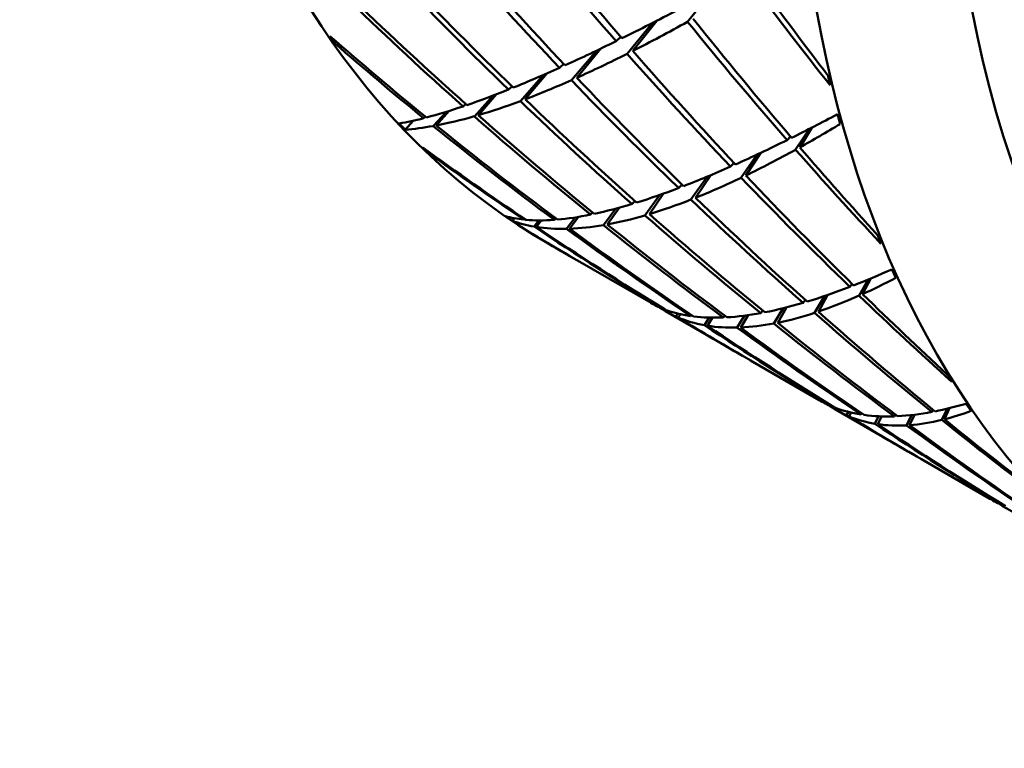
# Model space of a CAD drawing. Header units: inches. Extents: x 0.1 to 17, y 0.3 to 10.7.
# Tile 44 of 74: x 12.5003 to 12.6134, y 6.15 to 6.2337. Entities that reach past the tile are written whole.
import ezdxf

# ---------------------------------------------------------------- set-up
doc = ezdxf.new("R2010")
doc.units = ezdxf.units.IN
doc.header["$LTSCALE"] = 0.5
doc.header["$MEASUREMENT"] = 0
doc.layers.add('Visible (ANSI)', color=7, linetype='Continuous', lineweight=50)

msp = doc.modelspace()

# ---------------------------------------------------------------- linework, layer by layer
at = {"layer": 'Visible (ANSI)'}
for p, q in [((12.57703, 6.23346), (12.57979, 6.23689)), ((12.57009, 6.22978), (12.57305, 6.23336)), ((12.57349, 6.23358), (12.57075, 6.23012)), ((12.56936, 6.23172), (12.56881, 6.23124)), ((12.53662, 6.23122), (12.53647, 6.231)), ((12.5666, 6.23017), (12.56368, 6.22675)), ((12.56705, 6.23038), (12.56431, 6.22703)), ((12.56281, 6.22862), (12.56231, 6.22818)), ((12.56046, 6.22736), (12.55782, 6.22435)), ((12.55838, 6.22456), (12.56089, 6.22755)), ((12.55644, 6.22568), (12.55686, 6.22604)), ((12.55468, 6.22499), (12.55253, 6.2226)), ((12.55299, 6.22273), (12.55506, 6.22514)), ((12.55123, 6.22375), (12.55154, 6.22402)), ((12.54932, 6.22313), (12.5478, 6.22149)), ((12.54815, 6.22155), (12.54964, 6.22323)), ((12.5455, 6.2221), (12.54458, 6.22106)), ((12.54669, 6.22239), (12.5469, 6.22256)), ((12.58945, 6.21878), (12.59103, 6.22117)), ((12.59136, 6.22134), (12.58993, 6.21904)), ((12.58885, 6.2203), (12.58848, 6.21988)), ((12.54733, 6.21849), (12.54727, 6.21837)), ((12.58319, 6.21556), (12.58501, 6.21821)), ((12.5854, 6.21839), (12.58373, 6.21582)), ((12.58237, 6.21726), (12.58197, 6.21683)), ((12.5797, 6.21585), (12.57796, 6.21326)), ((12.5764, 6.21478), (12.57602, 6.21438)), ((12.57741, 6.21304), (12.57927, 6.21567)), ((12.57385, 6.21359), (12.57213, 6.21123)), ((12.57428, 6.21374), (12.57265, 6.21138)), ((12.57097, 6.21287), (12.57065, 6.21254)), ((12.56587, 6.21132), (12.56612, 6.21157)), ((12.56878, 6.21201), (12.56736, 6.21012)), ((12.56781, 6.2102), (12.56919, 6.21212)), ((12.55713, 6.2109), (12.5569, 6.2106)), ((12.5582, 6.21075), (12.55829, 6.21083)), ((12.55995, 6.21065), (12.55939, 6.20995)), ((12.55965, 6.20991), (12.56022, 6.21065)), ((12.56172, 6.21072), (12.56189, 6.21088)), ((12.56412, 6.211), (12.56311, 6.20969)), ((12.56348, 6.2097), (12.56448, 6.21106)), ((12.56003, 6.2086), (12.56002, 6.20859)), ((12.56116, 6.20791), (12.56339, 6.20662)), ((12.56465, 6.20589), (12.57283, 6.20117)), ((12.59594, 6.20336), (12.59569, 6.20302)), ((12.59674, 6.20201), (12.59778, 6.20386)), ((12.59809, 6.20399), (12.59714, 6.20218)), ((12.59056, 6.20151), (12.59031, 6.20119)), ((12.59163, 6.20003), (12.59275, 6.20196)), ((12.59311, 6.20208), (12.59206, 6.20017)), ((12.5742, 6.2005), (12.57423, 6.20054)), ((12.57445, 6.20024), (12.58242, 6.19563)), ((12.58568, 6.20029), (12.58545, 6.20001)), ((12.58695, 6.19881), (12.58801, 6.20056)), ((12.5884, 6.20066), (12.58739, 6.19889)), ((12.5759, 6.19996), (12.57567, 6.19961)), ((12.57596, 6.19949), (12.57621, 6.19989)), ((12.57738, 6.19967), (12.57748, 6.19979)), ((12.57953, 6.19949), (12.57897, 6.19861)), ((12.57932, 6.19855), (12.57989, 6.19949)), ((12.58131, 6.19971), (12.58114, 6.19951)), ((12.58359, 6.19972), (12.58273, 6.19834)), ((12.58398, 6.19977), (12.58314, 6.19835)), ((12.58428, 6.19456), (12.59214, 6.19002)), ((12.59365, 6.18934), (12.59362, 6.18929)), ((12.59412, 6.18888), (12.60193, 6.18437)), ((12.59551, 6.18867), (12.5953, 6.18827)), ((12.60527, 6.18889), (12.60512, 6.18866)), ((12.60626, 6.18774), (12.60686, 6.18903)), ((12.60713, 6.1891), (12.60657, 6.18782)), ((12.59584, 6.18859), (12.59562, 6.18814)), ((12.59705, 6.1885), (12.59696, 6.18837)), ((12.59856, 6.1873), (12.59899, 6.18816)), ((12.59933, 6.18815), (12.5989, 6.18725)), ((12.60093, 6.18835), (12.6008, 6.18816)), ((12.60221, 6.18712), (12.60279, 6.18831)), ((12.60311, 6.18834), (12.60255, 6.18714)), ((12.60391, 6.18322), (12.61176, 6.17869)), ((12.6133, 6.17799), (12.61328, 6.17794))]:
    msp.add_line(p, q, dxfattribs=at)
for centre, major_axis, ratio, start_param, end_param in [((12.67139, 6.39884), (0.11024, 0.19093), 0.57735, 0, 3.141593), ((12.74513, 6.35627), (0.11024, 0.19093), 0.57735, 6.162622, 9.545341), ((12.77165, 6.34096), (0.11024, 0.19093), 0.57735, 0, 3.141593), ((12.75397, 6.35117), (0.10399, 0.18011), 0.57735, 0.282938, 2.858654), ((12.72268, 6.36923), (0.20254, -0.2357), 0.664981, 4.670077, 4.726496), ((12.69384, 6.38588), (0.17559, -0.2581), 0.618037, 4.841492, 4.898095), ((12.72268, 6.36923), (0.2212, -0.21675), 0.688634, 4.604669, 4.661271), ((12.69384, 6.38588), (0.19241, -0.24479), 0.649144, 4.7941, 4.85052), ((12.72268, 6.36923), (0.24036, -0.19383), 0.705599, 4.527642, 4.584796), ((12.69384, 6.38588), (0.21048, -0.22801), 0.675897, 4.735559, 4.792161), ((12.72268, 6.36923), (0.16874, -0.2629), 0.603571, 4.827834, 4.874957), ((12.69384, 6.38588), (0.14561, -0.27632), 0.546892, 4.971418, 5.015887), ((12.72268, 6.36923), (0.25888, -0.16733), 0.714387, 4.441789, 4.499875), ((12.69384, 6.38588), (0.22946, -0.20735), 0.696863, 4.665315, 4.722469), ((12.72268, 6.36923), (0.18738, 0.14609), 0.120478, 3.667841, 3.724443), ((12.69384, 6.38588), (-0.15975, -0.16203), 0.191583, 0.521075, 0.578229), ((12.72268, 6.36923), (0.18499, -0.25093), 0.636191, 4.785769, 4.842923), ((12.69384, 6.38588), (0.16005, -0.26846), 0.583691, 4.941968, 5.000054), ((12.68229, 6.39255), (0.12644, 0.18127), 0.576326, 2.919139, 2.926538), ((12.69384, 6.38588), (0.2485, -0.18278), 0.710464, 4.595651, 4.642775), ((12.72268, 6.36923), (0.27539, -0.13851), 0.714069, 4.367442, 4.411912), ((12.72268, 6.36923), (0.18738, 0.14609), 0.120478, 3.605192, 3.661611), ((12.69384, 6.38588), (-0.15975, -0.16203), 0.191583, 0.458243, 0.514845), ((12.72268, 6.36923), (0.20254, -0.2357), 0.664981, 4.732726, 4.789328), ((12.69384, 6.38588), (0.17559, -0.2581), 0.618037, 4.904324, 4.961478), ((12.72268, 6.36923), (0.18738, 0.14609), 0.120478, 3.542177, 3.598779), ((12.73423, 6.36257), (-0.09937, -0.19709), 0.535752, 5.700396, 5.707796), ((12.69384, 6.38588), (-0.15975, -0.16203), 0.191583, 0.395411, 0.451831), ((12.72268, 6.36923), (0.2212, -0.21675), 0.688634, 4.667684, 4.724103), ((12.69384, 6.38588), (0.19241, -0.24479), 0.649144, 4.856932, 4.913534), ((12.72268, 6.36923), (0.18738, 0.14609), 0.120478, 3.478793, 3.535947), ((12.72268, 6.36923), (0.18738, 0.14609), 0.120478, 3.415029, 3.473115), ((12.69384, 6.38588), (-0.15975, -0.16203), 0.191583, 0.33258, 0.389182), ((12.72268, 6.36923), (0.24036, -0.19383), 0.705599, 4.591026, 4.647628), ((12.69384, 6.38588), (0.21048, -0.22801), 0.675897, 4.798391, 4.854811), ((12.69384, 6.38588), (-0.15975, -0.16203), 0.191583, 0.269748, 0.326902), ((12.72268, 6.36923), (0.25888, -0.16733), 0.714387, 4.505553, 4.562707), ((12.69384, 6.38588), (0.22946, -0.20735), 0.696863, 4.728147, 4.784749), ((12.72268, 6.36923), (0.17016, 0.15598), 0.168033, 3.670473, 3.717596), ((12.73423, 6.36257), (-0.09489, -0.19954), 0.558972, 5.715443, 5.722843), ((12.72268, 6.36923), (0.18738, 0.14609), 0.120478, 3.365814, 3.410284), ((12.68229, 6.39255), (0.12568, 0.18171), 0.597468, 3.014914, 3.022314), ((12.69384, 6.38588), (-0.15975, -0.16203), 0.191583, 0.217879, 0.265002), ((12.72268, 6.36923), (0.27539, -0.13851), 0.714069, 4.416658, 4.474744), ((12.69384, 6.38588), (0.2485, -0.18278), 0.710464, 4.64752, 4.704674), ((12.69384, 6.38588), (-0.14039, -0.17337), 0.223924, 0.506691, 0.55116), ((12.72268, 6.36923), (0.17016, 0.15598), 0.168033, 3.608573, 3.665727), ((12.68229, 6.39255), (0.12618, 0.18143), 0.56925, 3.043418, 3.050818), ((12.69384, 6.38588), (0.26632, -0.15508), 0.715389, 4.57147, 4.618593), ((12.72268, 6.36923), (0.28885, -0.10925), 0.704678, 4.345786, 4.390256), ((12.69384, 6.38588), (-0.14039, -0.17337), 0.223924, 0.443859, 0.501945), ((12.72268, 6.36923), (0.18499, -0.25093), 0.636191, 4.847669, 4.894792), ((12.69384, 6.38588), (0.16005, -0.26846), 0.583691, 5.0048, 5.04927), ((12.72268, 6.36923), (0.17016, 0.15598), 0.168033, 3.546293, 3.602895), ((12.69384, 6.38588), (0.17559, -0.2581), 0.618037, 4.967156, 5.025242), ((12.69384, 6.38588), (-0.14039, -0.17337), 0.223924, 0.381027, 0.438181), ((12.72268, 6.36923), (0.20254, -0.2357), 0.664981, 4.795006, 4.85216), ((12.72268, 6.36923), (0.17016, 0.15598), 0.168033, 3.483644, 3.540063), ((12.72268, 6.36923), (0.17016, 0.15598), 0.168033, 3.420629, 3.477232), ((12.69384, 6.38588), (-0.14039, -0.17337), 0.223924, 0.318195, 0.374797), ((12.72268, 6.36923), (0.2212, -0.21675), 0.688634, 4.730333, 4.786935), ((12.69384, 6.38588), (0.19241, -0.24479), 0.649144, 4.919764, 4.976918), ((12.72268, 6.36923), (0.17016, 0.15598), 0.168033, 3.357246, 3.4144), ((12.69384, 6.38588), (0.21048, -0.22801), 0.675897, 4.861223, 4.917825), ((12.68229, 6.39255), (0.12619, 0.18141), 0.590547, 3.141614, 3.149013), ((12.72268, 6.36923), (0.17016, 0.15598), 0.168033, 3.244267, 3.288736), ((12.69384, 6.38588), (-0.14039, -0.17337), 0.223924, 0.077831, 0.124954), ((12.72268, 6.36923), (0.17016, 0.15598), 0.168033, 3.293482, 3.351568), ((12.69384, 6.38588), (-0.14039, -0.17337), 0.223924, 0.255363, 0.311783), ((12.69384, 6.38588), (0.22946, -0.20735), 0.696863, 4.790978, 4.847398), ((12.72268, 6.36923), (0.24036, -0.19383), 0.705599, 4.65404, 4.71046), ((12.68229, 6.39255), (0.1257, 0.18174), 0.562337, 3.167028, 3.174427), ((12.69384, 6.38588), (0.28161, -0.12583), 0.711093, 4.54706, 4.567513), ((12.72268, 6.36923), (0.28885, -0.10925), 0.704678, 4.395001, 4.453087), ((12.69384, 6.38588), (-0.14039, -0.17337), 0.223924, 0.1297, 0.186854), ((12.69384, 6.38588), (0.26632, -0.15508), 0.715389, 4.623339, 4.680493), ((12.72268, 6.36923), (0.27539, -0.13851), 0.714069, 4.480421, 4.537575), ((12.69384, 6.38588), (-0.14039, -0.17337), 0.223924, 0.192532, 0.249134), ((12.69384, 6.38588), (0.2485, -0.18278), 0.710464, 4.710352, 4.766954), ((12.72268, 6.36923), (0.25888, -0.16733), 0.714387, 4.568936, 4.625538), ((12.72268, 6.36923), (0.29889, -0.08134), 0.687202, 4.332859, 4.348309), ((12.73423, 6.36257), (-0.09799, -0.19785), 0.540799, 5.821906, 5.829306), ((12.72268, 6.36923), (0.15156, 0.16682), 0.207128, 3.536875, 3.583998), ((12.73423, 6.36257), (-0.09426, -0.19988), 0.565767, 5.838747, 5.846146), ((12.69384, 6.38588), (-0.11995, -0.1853), 0.241136, 0.35786, 0.402329), ((12.72268, 6.36923), (0.15156, 0.16682), 0.207128, 3.474975, 3.532129), ((12.72268, 6.36923), (0.15156, 0.16682), 0.207128, 3.186554, 3.21797), ((12.72268, 6.36923), (0.15156, 0.16682), 0.207128, 3.412695, 3.469297), ((12.69384, 6.38588), (-0.11995, -0.1853), 0.241136, 0.295028, 0.353114), ((12.72268, 6.36923), (0.20254, -0.2357), 0.664981, 4.856906, 4.904029), ((12.69384, 6.38588), (0.17559, -0.2581), 0.618037, 5.029988, 5.074458), ((12.69384, 6.38588), (-0.11995, -0.1853), 0.241136, 6.277006, 6.321208), ((12.72268, 6.36923), (0.15156, 0.16682), 0.207128, 3.223648, 3.280802), ((12.72268, 6.36923), (0.15156, 0.16682), 0.207128, 3.350046, 3.406466), ((12.69384, 6.38588), (-0.11995, -0.1853), 0.241136, 0.232196, 0.28935), ((12.72268, 6.36923), (0.2212, -0.21675), 0.688634, 4.792613, 4.849767), ((12.69384, 6.38588), (0.19241, -0.24479), 0.649144, 4.982596, 5.040682), ((12.72268, 6.36923), (0.28885, -0.10925), 0.704678, 4.458765, 4.488013), ((12.69384, 6.38588), (-0.11995, -0.1853), 0.241136, 0.043701, 0.100303), ((12.69384, 6.38588), (0.26632, -0.15508), 0.715389, 4.686171, 4.717587), ((12.72268, 6.36923), (0.15156, 0.16682), 0.207128, 3.287032, 3.343634), ((12.69384, 6.38588), (0.21048, -0.22801), 0.675897, 4.924055, 4.981209), ((12.72268, 6.36923), (0.27539, -0.13851), 0.714069, 4.543805, 4.600407), ((12.69384, 6.38588), (-0.11995, -0.1853), 0.241136, 0.106532, 0.162952), ((12.69384, 6.38588), (0.2485, -0.18278), 0.710464, 4.773184, 4.829603), ((12.72268, 6.36923), (0.25888, -0.16733), 0.714387, 4.631951, 4.68837), ((12.69384, 6.38588), (-0.11995, -0.1853), 0.241136, 0.169364, 0.225966), ((12.69384, 6.38588), (0.22946, -0.20735), 0.696863, 4.85381, 4.910412), ((12.72268, 6.36923), (0.24036, -0.19383), 0.705599, 4.71669, 4.773292), ((12.73423, 6.36257), (-0.09677, -0.19852), 0.546402, 5.94376, 5.95116), ((12.72268, 6.36923), (0.13168, 0.17847), 0.233413, 3.167859, 3.199275), ((12.69384, 6.38588), (-0.09907, -0.19736), 0.240506, 6.247436, 6.294132), ((12.72268, 6.36923), (0.13168, 0.17847), 0.233413, 3.205687, 3.262107), ((12.72268, 6.36923), (0.13168, 0.17847), 0.233413, 3.330616, 3.38777), ((12.72268, 6.36923), (0.13168, 0.17847), 0.233413, 3.392516, 3.439639), ((12.69384, 6.38588), (-0.09907, -0.19736), 0.240506, 0.205855, 0.250324), ((12.73423, 6.36257), (-0.09387, -0.20008), 0.572774, 5.962682, 5.970082), ((12.72268, 6.36923), (0.27539, -0.13851), 0.714069, 4.60682, 4.635553), ((12.69384, 6.38588), (-0.09907, -0.19736), 0.240506, 0.017359, 0.073961), ((12.69384, 6.38588), (0.2485, -0.18278), 0.710464, 4.836016, 4.867432), ((12.72268, 6.36923), (0.13168, 0.17847), 0.233413, 3.268336, 3.324939), ((12.69384, 6.38588), (-0.09907, -0.19736), 0.240506, 0.143023, 0.201109), ((12.72268, 6.36923), (0.2212, -0.21675), 0.688634, 4.854513, 4.901636), ((12.69384, 6.38588), (0.19241, -0.24479), 0.649144, 5.045428, 5.089897), ((12.72268, 6.36923), (0.25888, -0.16733), 0.714387, 4.6946, 4.751202), ((12.69384, 6.38588), (-0.09907, -0.19736), 0.240506, 0.080191, 0.137345), ((12.69384, 6.38588), (0.22946, -0.20735), 0.696863, 4.916642, 4.973796), ((12.72268, 6.36923), (0.24036, -0.19383), 0.705599, 4.77897, 4.836123), ((12.69384, 6.38588), (0.21048, -0.22801), 0.675897, 4.986887, 5.044973), ((12.72268, 6.36923), (0.11096, 0.19052), 0.243118, 3.142509, 3.173925), ((12.69384, 6.38588), (-0.07856, -0.20905), 0.22214, 6.225769, 6.272151)]:
    msp.add_ellipse(centre, major_axis=major_axis, ratio=ratio, start_param=start_param, end_param=end_param, dxfattribs=at)

doc.saveas('drawing.dxf')
